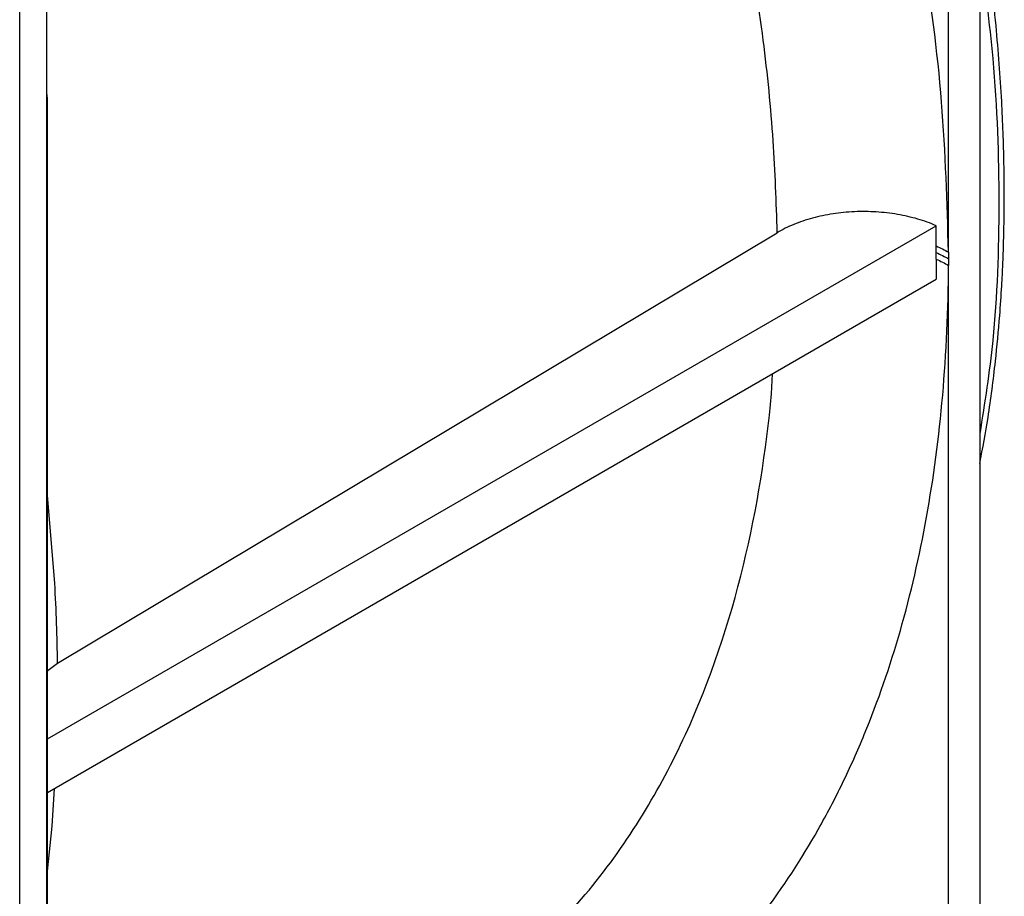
# Model space of a CAD drawing. Header units: millimetres. Extents: x 25 to 1092, y 25 to 838.
# Tile 12 of 17: x 994 to 1042, y 612 to 655. Entities that reach past the tile are written whole.
import ezdxf

# ---------------------------------------------------------------- set-up
doc = ezdxf.new("R2010")
doc.units = ezdxf.units.MM
doc.header["$LTSCALE"] = 4

msp = doc.modelspace()

# ---------------------------------------------------------------- linework, layer by layer
for p, q in [((994.137, 503.199), (994.137, 686.505)), ((1040.91, 677.352), (1040.91, 644.201)), ((1039.383, 643.641), (1039.383, 676.471)), ((995.463, 520.27), (995.463, 672.125)), ((995.463, 651.117), (995.486, 651.129)), ((995.486, 628.123), (995.486, 651.129)), ((995.486, 619.938), (1038.78, 644.931)), ((995.981, 623.63), (1031.042, 644.59)), ((1040.91, 644.201), (1040.91, 611.049)), ((1038.778, 643.623), (1038.778, 643.942)), ((1038.778, 643.304), (1038.778, 643.623)), ((1039.383, 643.641), (1039.383, 643.319)), ((1039.383, 643.319), (1039.383, 642.997)), ((1039.383, 610.168), (1039.383, 642.997)), ((995.486, 617.325), (1038.78, 642.318)), ((1030.76, 636.743), (1030.812, 637.718)), ((995.847, 627.511), (995.486, 631.795)), ((995.486, 617.978), (995.486, 628.123)), ((995.463, 623.231), (995.981, 623.63)), ((995.486, 607.833), (995.486, 617.978)), ((995.726, 615.689), (995.829, 617.523)), ((995.486, 613.485), (995.726, 615.689))]:
    msp.add_line(p, q)
at = {"flags": 128}
msp.add_lwpolyline([(995.486, 651.129), (995.464, 651.397), (995.463, 651.401)], dxfattribs=at)
for points, knots in [([(1039.383, 643.641), (1039.314, 646.058), (1039.177, 650.888), (1038.19, 658.501), (1036.645, 666.301), (1034.487, 674.233), (1031.846, 682.093), (1029.662, 687.241), (1028.598, 689.75)], [0, 0, 0, 0, 0.16814, 0.336118, 0.50368, 0.672326, 0.840323, 1, 1, 1, 1]), ([(1031.042, 644.59), (1030.993, 646.074), (1030.892, 649.136), (1030.392, 654.049), (1029.576, 659.383), (1028.36, 665.158), (1026.703, 671.365), (1024.506, 677.971), (1022.603, 683.05), (1021.291, 685.871), (1021.046, 686.398)], [0, 0, 0, 0, 0.113824, 0.234956, 0.363795, 0.50071, 0.646013, 0.799939, 0.962615, 1, 1, 1, 1]), ([(1040.91, 633.344), (1041.05, 634.09), (1041.355, 635.713), (1041.662, 638.13), (1041.866, 640.282), (1041.973, 641.865), (1042.03, 642.991), (1042.067, 643.996), (1042.094, 645.099), (1042.106, 646.444), (1042.088, 648.421), (1041.987, 651.173), (1041.704, 654.853), (1041.347, 658.114), (1041.006, 660.169), (1040.91, 660.749)], [0, 0, 0, 0, 0.09126, 0.198669, 0.283875, 0.338777, 0.377721, 0.409944, 0.450459, 0.499471, 0.556979, 0.664501, 0.792872, 0.941575, 1, 1, 1, 1]), ([(1040.91, 658.305), (1041.145, 656.55), (1041.706, 652.344), (1041.906, 645.995), (1041.707, 639.865), (1041.145, 636.298), (1040.91, 634.805)], [0, 0, 0, 0, 0.208348, 0.499359, 0.790477, 1, 1, 1, 1]), ([(1038.78, 644.931), (1038.496, 645.055), (1038.197, 645.163), (1037.726, 645.301), (1037.565, 645.343), (1037.237, 645.418), (1037.068, 645.452), (1036.557, 645.539), (1036.211, 645.579), (1035.686, 645.611), (1035.51, 645.617), (1035.155, 645.62), (1034.976, 645.617), (1034.446, 645.594), (1034.099, 645.56), (1033.418, 645.457), (1033.08, 645.386), (1032.44, 645.213), (1032.137, 645.11), (1031.562, 644.873), (1031.29, 644.738), (1031.042, 644.59)], [0, 0, 0, 0, 0.125, 0.125, 0.1875, 0.1875, 0.25, 0.25, 0.375, 0.375, 0.4375, 0.4375, 0.5, 0.5, 0.625, 0.625, 0.75, 0.75, 0.875, 0.875, 1, 1, 1, 1]), ([(1023.731, 604.949), (1026.212, 606.727), (1028.415, 608.889), (1031.314, 612.694), (1032.211, 614.058), (1033.452, 616.255), (1033.846, 617.009), (1034.594, 618.553), (1036.363, 622.503), (1037.627, 626.912), (1038.657, 632.641), (1038.921, 634.626), (1039.28, 638.725), (1039.376, 640.838), (1039.383, 642.997)], [0, 0, 0, 0, 0.25, 0.25, 0.375, 0.375, 0.4375, 0.4375, 0.5, 0.75, 0.75, 0.875, 0.875, 1, 1, 1, 1]), ([(1014.973, 606.49), (1016.32, 607.328), (1017.566, 608.268), (1019.863, 610.309), (1020.914, 611.41), (1022.83, 613.735), (1023.695, 614.959), (1025.254, 617.492), (1025.948, 618.802), (1027.796, 622.816), (1028.716, 625.599), (1030.071, 631.186), (1030.505, 633.99), (1030.76, 636.743)], [0, 0, 0, 0, 0.125, 0.125, 0.25, 0.25, 0.375, 0.375, 0.5, 0.5, 0.75, 0.75, 1, 1, 1, 1])]:
    msp.add_open_spline(points, degree=3, knots=knots)
for points in [[(1038.778, 643.942), (1038.779, 644.272), (1038.779, 644.601), (1038.78, 644.931)], [(1038.778, 643.942), (1038.997, 643.848), (1039.199, 643.747), (1039.383, 643.641)], [(1038.778, 643.623), (1038.997, 643.528), (1039.199, 643.426), (1039.383, 643.319)], [(1038.778, 643.304), (1038.779, 642.975), (1038.779, 642.646), (1038.78, 642.318)], [(1038.778, 643.304), (1038.997, 643.208), (1039.199, 643.104), (1039.383, 642.997)], [(995.981, 623.63), (995.963, 624.904), (995.921, 626.199), (995.847, 627.511)]]:
    msp.add_open_spline(points, degree=3)

doc.saveas('drawing.dxf')
